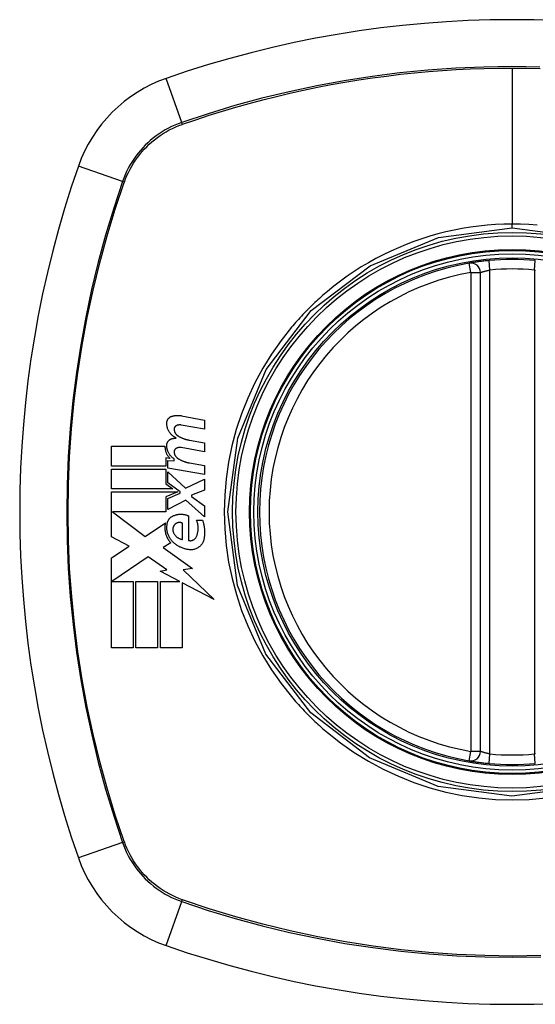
# Model space of a CAD drawing. Header units: inches. Extents: x 9 to 285, y 21 to 142.
# Tile 91 of 140: x 96.627 to 97.265, y 91.222 to 92.443. Entities that reach past the tile are written whole.
import ezdxf

# ---------------------------------------------------------------- set-up
doc = ezdxf.new("R2010")
doc.units = ezdxf.units.IN
doc.header["$MEASUREMENT"] = 0
doc.layers.add('Visible Edges(ANSI)', color=7, linetype='Continuous', lineweight=25)
doc.layers.add('Visible Tangent Edges(ANSI)', color=7, linetype='Continuous', lineweight=25)

msp = doc.modelspace()

# ---------------------------------------------------------------- linework, layer by layer
at = {"layer": 'Visible Edges(ANSI)'}
for p, q in [((97.1975, 91.5358), (97.1975, 92.1294)), ((96.827, 91.9519), (96.8556, 91.9463)), ((96.8556, 91.9353), (96.8268, 91.9404)), ((96.8556, 91.9463), (96.8556, 91.9353)), ((96.7403, 91.8893), (96.7403, 91.9141)), ((96.7403, 91.9141), (96.8066, 91.9141)), ((96.8368, 91.9216), (96.8556, 91.9183)), ((96.8556, 91.9183), (96.8556, 91.9073)), ((96.8556, 91.9073), (96.8268, 91.9124)), ((96.8128, 91.8991), (96.8077, 91.8996)), ((96.8077, 91.8996), (96.8077, 91.8893)), ((96.8101, 91.8871), (96.8101, 91.8966)), ((96.8101, 91.8966), (96.8181, 91.8959)), ((96.8181, 91.8959), (96.8181, 91.8983)), ((96.8368, 91.8934), (96.8556, 91.8901)), ((96.8556, 91.8901), (96.8556, 91.8791)), ((96.8077, 91.8893), (96.7403, 91.8893)), ((96.7403, 91.8611), (96.7403, 91.8858)), ((96.7403, 91.8858), (96.8077, 91.8858)), ((96.8077, 91.8858), (96.8077, 91.8674)), ((96.8556, 91.8791), (96.8101, 91.8871)), ((96.8101, 91.8687), (96.8101, 91.8823)), ((96.8101, 91.8823), (96.8322, 91.8621)), ((96.8077, 91.8674), (96.8163, 91.8611)), ((96.8254, 91.8576), (96.8101, 91.8687)), ((96.8322, 91.8621), (96.8556, 91.8733)), ((96.8556, 91.8733), (96.8556, 91.8598)), ((96.8163, 91.8611), (96.7403, 91.8611)), ((96.7403, 91.8018), (96.7403, 91.8576)), ((96.7403, 91.8576), (96.8224, 91.8576)), ((96.8224, 91.8576), (96.8077, 91.8513)), ((96.8101, 91.8493), (96.8254, 91.8558)), ((96.8254, 91.8558), (96.8254, 91.8576)), ((96.8556, 91.8598), (96.8393, 91.8536)), ((96.8393, 91.8536), (96.8393, 91.8516)), ((96.8077, 91.8513), (96.8077, 91.8326)), ((96.8101, 91.8358), (96.8101, 91.8493)), ((96.8323, 91.8473), (96.8101, 91.8358)), ((96.8556, 91.8268), (96.8323, 91.8473)), ((96.8393, 91.8516), (96.8556, 91.8403)), ((96.8077, 91.8326), (96.7414, 91.8326)), ((96.7414, 91.8326), (96.7822, 91.8021)), ((96.8556, 91.8403), (96.8556, 91.8268)), ((96.7822, 91.8021), (96.8071, 91.8193)), ((96.8283, 91.7986), (96.8283, 91.8186)), ((96.8358, 91.8278), (96.8358, 91.7973)), ((96.8458, 91.8223), (96.8533, 91.8223)), ((96.7621, 91.7903), (96.7403, 91.8018)), ((96.8138, 91.7944), (96.8042, 91.7886)), ((96.7403, 91.7756), (96.7621, 91.7903)), ((96.8042, 91.7886), (96.8409, 91.7624)), ((96.7403, 91.6641), (96.7403, 91.7756)), ((96.7856, 91.7771), (96.7408, 91.7463)), ((96.809, 91.7607), (96.7856, 91.7771)), ((96.8006, 91.7591), (96.809, 91.7607)), ((96.8251, 91.7463), (96.8006, 91.7591)), ((96.8409, 91.7624), (96.8291, 91.7607)), ((96.8291, 91.7607), (96.8676, 91.7242)), ((96.7408, 91.7463), (96.7671, 91.7463)), ((96.7671, 91.7463), (96.7671, 91.6641)), ((96.7706, 91.6641), (96.7706, 91.7463)), ((96.7706, 91.7463), (96.7973, 91.7463)), ((96.7973, 91.7463), (96.7973, 91.6641)), ((96.8011, 91.6641), (96.8011, 91.7463)), ((96.8011, 91.7463), (96.8251, 91.7463)), ((96.8676, 91.7242), (96.8278, 91.7449)), ((96.8278, 91.7449), (96.8278, 91.6641)), ((96.7671, 91.6641), (96.7403, 91.6641)), ((96.7973, 91.6641), (96.7706, 91.6641)), ((96.8278, 91.6641), (96.8011, 91.6641))]:
    msp.add_line(p, q, dxfattribs=at)
at = {"layer": 'Visible Edges(ANSI)', "flags": 128}
for points in [[(97.2082, 92.1443), (97.2066, 92.1441), (97.205, 92.144), (97.2034, 92.1438), (97.2018, 92.1436), (97.2003, 92.1434), (97.1988, 92.1433), (97.1974, 92.1431), (97.1959, 92.1429), (97.1946, 92.1427), (97.1933, 92.1425), (97.192, 92.1424), (97.1909, 92.1422), (97.1898, 92.142), (97.1887, 92.1419), (97.1878, 92.1417), (97.1869, 92.1416), (97.1862, 92.1415), (97.1855, 92.1413), (97.185, 92.1413), (97.1845, 92.1412), (97.1841, 92.1411), (97.1839, 92.1411), (97.1837, 92.141), (97.1837, 92.141)], [(96.8089, 91.9428), (96.8089, 91.9433), (96.8089, 91.9438), (96.809, 91.9442), (96.8091, 91.9447), (96.8092, 91.9451), (96.8093, 91.9456), (96.8095, 91.946), (96.8096, 91.9464), (96.8098, 91.9468), (96.8101, 91.9472), (96.8103, 91.9476), (96.8106, 91.948), (96.8108, 91.9483), (96.8111, 91.9487), (96.8114, 91.949), (96.8118, 91.9493), (96.8121, 91.9496), (96.8125, 91.9499), (96.8128, 91.9501), (96.8132, 91.9504), (96.8136, 91.9506), (96.814, 91.9508), (96.8144, 91.9509), (96.8148, 91.9511)], [(96.8148, 91.9511), (96.8153, 91.9512), (96.8158, 91.9514), (96.8163, 91.9515), (96.8168, 91.9517), (96.8173, 91.9518), (96.8178, 91.9519), (96.8183, 91.952), (96.8188, 91.9521), (96.8194, 91.9521), (96.8199, 91.9522), (96.8204, 91.9522), (96.8209, 91.9523), (96.8214, 91.9523), (96.8219, 91.9523), (96.8224, 91.9523), (96.8229, 91.9523), (96.8235, 91.9523), (96.824, 91.9523), (96.8245, 91.9522), (96.825, 91.9522), (96.8255, 91.9521), (96.826, 91.9521), (96.8265, 91.952), (96.827, 91.9519)], [(96.8203, 91.9243), (96.8195, 91.9248), (96.8187, 91.9252), (96.8179, 91.9257), (96.8171, 91.9263), (96.8164, 91.9269), (96.8157, 91.9275), (96.815, 91.9281), (96.8143, 91.9288), (96.8137, 91.9295), (96.8131, 91.9302), (96.8125, 91.931), (96.812, 91.9318), (96.8115, 91.9326), (96.8111, 91.9335), (96.8106, 91.9344), (96.8103, 91.9352), (96.8099, 91.9361), (96.8097, 91.9371), (96.8094, 91.938), (96.8092, 91.939), (96.809, 91.9399), (96.8089, 91.9409), (96.8089, 91.9419), (96.8089, 91.9428)], [(96.821, 91.9397), (96.8207, 91.9396), (96.8205, 91.9395), (96.8203, 91.9393), (96.8201, 91.9392), (96.8198, 91.939), (96.8196, 91.9389), (96.8195, 91.9387), (96.8193, 91.9385), (96.8191, 91.9383), (96.8189, 91.9381), (96.8188, 91.9379), (96.8186, 91.9377), (96.8185, 91.9374), (96.8184, 91.9372), (96.8183, 91.9369), (96.8182, 91.9367), (96.8181, 91.9364), (96.8181, 91.9362), (96.818, 91.9359), (96.818, 91.9357), (96.818, 91.9354), (96.818, 91.9351), (96.818, 91.9349), (96.818, 91.9346)], [(96.8268, 91.9404), (96.8266, 91.9404), (96.8263, 91.9405), (96.8261, 91.9405), (96.8258, 91.9405), (96.8256, 91.9405), (96.8253, 91.9406), (96.8251, 91.9406), (96.8249, 91.9406), (96.8246, 91.9405), (96.8244, 91.9405), (96.8241, 91.9405), (96.8239, 91.9405), (96.8236, 91.9405), (96.8234, 91.9404), (96.8231, 91.9404), (96.8229, 91.9403), (96.8226, 91.9403), (96.8224, 91.9402), (96.8221, 91.9401), (96.8219, 91.9401), (96.8217, 91.94), (96.8214, 91.9399), (96.8212, 91.9398), (96.821, 91.9397)], [(96.818, 91.9346), (96.818, 91.9342), (96.8181, 91.9338), (96.8182, 91.9334), (96.8183, 91.933), (96.8184, 91.9326), (96.8185, 91.9323), (96.8186, 91.9319), (96.8188, 91.9315), (96.819, 91.9312), (96.8191, 91.9308), (96.8193, 91.9305), (96.8195, 91.9301), (96.8197, 91.9298), (96.82, 91.9295), (96.8202, 91.9292), (96.8205, 91.9289), (96.8207, 91.9286), (96.821, 91.9283), (96.8213, 91.928), (96.8216, 91.9278), (96.8219, 91.9275), (96.8222, 91.9273), (96.8225, 91.9271), (96.8228, 91.9268)], [(96.8228, 91.9268), (96.8233, 91.9265), (96.8239, 91.9262), (96.8244, 91.9259), (96.825, 91.9256), (96.8255, 91.9253), (96.8261, 91.925), (96.8267, 91.9248), (96.8273, 91.9245), (96.8278, 91.9242), (96.8284, 91.924), (96.829, 91.9238), (96.8296, 91.9236), (96.8302, 91.9233), (96.8308, 91.9231), (96.8314, 91.9229), (96.832, 91.9228), (96.8326, 91.9226), (96.8332, 91.9224), (96.8338, 91.9223), (96.8344, 91.9221), (96.835, 91.922), (96.8356, 91.9219), (96.8362, 91.9218), (96.8368, 91.9216)], [(96.8066, 91.9141), (96.8066, 91.9134), (96.8066, 91.9127), (96.8067, 91.912), (96.8067, 91.9113), (96.8068, 91.9106), (96.8069, 91.9099), (96.8071, 91.9092), (96.8073, 91.9085), (96.8074, 91.9078), (96.8077, 91.9072), (96.8079, 91.9065), (96.8082, 91.9059), (96.8084, 91.9053), (96.8087, 91.9046), (96.8091, 91.904), (96.8094, 91.9034), (96.8098, 91.9028), (96.8102, 91.9023), (96.8106, 91.9017), (96.811, 91.9012), (96.8114, 91.9006), (96.8119, 91.9001), (96.8123, 91.8996), (96.8128, 91.8991)], [(96.8089, 91.9153), (96.8089, 91.9158), (96.8089, 91.9162), (96.809, 91.9167), (96.8091, 91.9171), (96.8092, 91.9176), (96.8093, 91.918), (96.8095, 91.9184), (96.8097, 91.9188), (96.8099, 91.9192), (96.8101, 91.9196), (96.8103, 91.92), (96.8106, 91.9204), (96.8109, 91.9207), (96.8112, 91.9211), (96.8115, 91.9214), (96.8118, 91.9217), (96.8121, 91.9219), (96.8125, 91.9222), (96.8129, 91.9224), (96.8132, 91.9227), (96.8136, 91.9229), (96.814, 91.923), (96.8144, 91.9232), (96.8148, 91.9233)], [(96.8181, 91.8983), (96.8174, 91.8988), (96.8167, 91.8993), (96.8161, 91.8998), (96.8155, 91.9003), (96.8149, 91.9009), (96.8143, 91.9015), (96.8137, 91.9021), (96.8132, 91.9027), (96.8127, 91.9034), (96.8122, 91.9041), (96.8117, 91.9048), (96.8113, 91.9055), (96.8109, 91.9063), (96.8106, 91.907), (96.8102, 91.9078), (96.81, 91.9086), (96.8097, 91.9094), (96.8095, 91.9103), (96.8093, 91.9111), (96.8091, 91.9119), (96.809, 91.9128), (96.8089, 91.9136), (96.8089, 91.9145), (96.8089, 91.9153)], [(96.8148, 91.9233), (96.8151, 91.9234), (96.8153, 91.9235), (96.8155, 91.9235), (96.8157, 91.9236), (96.816, 91.9237), (96.8162, 91.9237), (96.8164, 91.9238), (96.8166, 91.9238), (96.8169, 91.9239), (96.8171, 91.9239), (96.8173, 91.924), (96.8176, 91.924), (96.8178, 91.924), (96.818, 91.9241), (96.8182, 91.9241), (96.8185, 91.9242), (96.8187, 91.9242), (96.8189, 91.9242), (96.8192, 91.9242), (96.8194, 91.9243), (96.8196, 91.9243), (96.8199, 91.9243), (96.8201, 91.9243), (96.8203, 91.9243)], [(96.821, 91.9117), (96.8207, 91.9116), (96.8205, 91.9115), (96.8203, 91.9113), (96.8201, 91.9112), (96.8199, 91.911), (96.8197, 91.9109), (96.8195, 91.9107), (96.8193, 91.9105), (96.8191, 91.9103), (96.8189, 91.9101), (96.8188, 91.9099), (96.8187, 91.9097), (96.8185, 91.9094), (96.8184, 91.9092), (96.8183, 91.909), (96.8182, 91.9087), (96.8181, 91.9085), (96.8181, 91.9082), (96.818, 91.9079), (96.818, 91.9077), (96.818, 91.9074), (96.818, 91.9071), (96.818, 91.9069), (96.818, 91.9066)], [(96.818, 91.9066), (96.818, 91.9062), (96.8181, 91.9058), (96.8182, 91.9054), (96.8183, 91.905), (96.8184, 91.9046), (96.8185, 91.9043), (96.8186, 91.9039), (96.8188, 91.9035), (96.819, 91.9032), (96.8191, 91.9028), (96.8193, 91.9025), (96.8195, 91.9021), (96.8197, 91.9018), (96.82, 91.9015), (96.8202, 91.9012), (96.8205, 91.9009), (96.8207, 91.9006), (96.821, 91.9003), (96.8213, 91.9), (96.8216, 91.8998), (96.8219, 91.8995), (96.8222, 91.8993), (96.8225, 91.8991), (96.8228, 91.8988)], [(96.8268, 91.9124), (96.8266, 91.9124), (96.8263, 91.9125), (96.8261, 91.9125), (96.8258, 91.9125), (96.8256, 91.9126), (96.8253, 91.9126), (96.8251, 91.9126), (96.8248, 91.9126), (96.8246, 91.9126), (96.8244, 91.9125), (96.8241, 91.9125), (96.8239, 91.9125), (96.8236, 91.9125), (96.8234, 91.9124), (96.8231, 91.9124), (96.8229, 91.9123), (96.8226, 91.9123), (96.8224, 91.9122), (96.8221, 91.9121), (96.8219, 91.9121), (96.8217, 91.912), (96.8214, 91.9119), (96.8212, 91.9118), (96.821, 91.9117)], [(96.8228, 91.8988), (96.8233, 91.8985), (96.8239, 91.8982), (96.8244, 91.8979), (96.825, 91.8976), (96.8255, 91.8973), (96.8261, 91.897), (96.8267, 91.8967), (96.8272, 91.8964), (96.8278, 91.8961), (96.8284, 91.8959), (96.829, 91.8957), (96.8296, 91.8954), (96.8302, 91.8952), (96.8307, 91.895), (96.8313, 91.8948), (96.8319, 91.8946), (96.8325, 91.8944), (96.8331, 91.8942), (96.8338, 91.8941), (96.8344, 91.8939), (96.835, 91.8938), (96.8356, 91.8936), (96.8362, 91.8935), (96.8368, 91.8934)], [(96.8168, 91.8278), (96.8176, 91.8282), (96.8184, 91.8284), (96.8191, 91.8287), (96.8199, 91.8289), (96.8207, 91.8292), (96.8215, 91.8293), (96.8223, 91.8295), (96.8231, 91.8296), (96.8239, 91.8297), (96.8247, 91.8298), (96.8255, 91.8298), (96.8263, 91.8298), (96.8272, 91.8298), (96.828, 91.8298), (96.8288, 91.8297), (96.8296, 91.8296), (96.8304, 91.8295), (96.8312, 91.8293), (96.832, 91.8292), (96.8328, 91.8289), (96.8335, 91.8287), (96.8343, 91.8284), (96.8351, 91.8282), (96.8358, 91.8278)], [(96.8071, 91.8193), (96.8069, 91.8182), (96.8067, 91.8171), (96.8065, 91.816), (96.8064, 91.8149), (96.8064, 91.8138), (96.8064, 91.8126), (96.8064, 91.8115), (96.8065, 91.8104), (96.8067, 91.8092), (96.8069, 91.8081), (96.8071, 91.807), (96.8074, 91.8059), (96.8077, 91.8049), (96.808, 91.8038), (96.8084, 91.8027), (96.8089, 91.8017), (96.8094, 91.8007), (96.8099, 91.7997), (96.8105, 91.7988), (96.8111, 91.7978), (96.8117, 91.7969), (96.8124, 91.796), (96.8131, 91.7952), (96.8138, 91.7944)], [(96.816, 91.7958), (96.8154, 91.7965), (96.8147, 91.7973), (96.8141, 91.798), (96.8136, 91.7988), (96.813, 91.7996), (96.8125, 91.8004), (96.812, 91.8012), (96.8116, 91.8021), (96.8112, 91.803), (96.8108, 91.8039), (96.8104, 91.8048), (96.8101, 91.8057), (96.8099, 91.8067), (96.8096, 91.8076), (96.8094, 91.8086), (96.8093, 91.8095), (96.8091, 91.8105), (96.809, 91.8115), (96.809, 91.8125), (96.809, 91.8134), (96.809, 91.8144), (96.8091, 91.8154), (96.8092, 91.8164), (96.8093, 91.8173)], [(96.8093, 91.8173), (96.8094, 91.8179), (96.8095, 91.8185), (96.8096, 91.819), (96.8097, 91.8196), (96.8099, 91.8202), (96.8101, 91.8207), (96.8103, 91.8212), (96.8105, 91.8217), (96.8108, 91.8223), (96.8111, 91.8227), (96.8114, 91.8232), (96.8117, 91.8237), (96.812, 91.8241), (96.8124, 91.8246), (96.8128, 91.825), (96.8132, 91.8254), (96.8136, 91.8258), (96.814, 91.8261), (96.8144, 91.8265), (96.8149, 91.8268), (96.8154, 91.8271), (96.8158, 91.8274), (96.8163, 91.8276), (96.8168, 91.8278)], [(96.8183, 91.8166), (96.8181, 91.8163), (96.8179, 91.816), (96.8177, 91.8157), (96.8175, 91.8153), (96.8173, 91.815), (96.8171, 91.8146), (96.817, 91.8143), (96.8168, 91.8139), (96.8167, 91.8136), (96.8166, 91.8132), (96.8165, 91.8128), (96.8165, 91.8124), (96.8164, 91.8121), (96.8164, 91.8117), (96.8163, 91.8113), (96.8163, 91.8109), (96.8163, 91.8105), (96.8163, 91.8101), (96.8164, 91.8097), (96.8164, 91.8093), (96.8165, 91.809), (96.8166, 91.8086), (96.8167, 91.8082), (96.8168, 91.8078)], [(96.8283, 91.8186), (96.8279, 91.8188), (96.8275, 91.819), (96.8271, 91.8191), (96.8266, 91.8193), (96.8262, 91.8194), (96.8257, 91.8195), (96.8253, 91.8195), (96.8248, 91.8196), (96.8244, 91.8196), (96.8239, 91.8195), (96.8234, 91.8195), (96.823, 91.8194), (96.8226, 91.8193), (96.8221, 91.8192), (96.8217, 91.819), (96.8213, 91.8189), (96.8208, 91.8186), (96.8204, 91.8184), (96.82, 91.8182), (96.8197, 91.8179), (96.8193, 91.8176), (96.819, 91.8173), (96.8186, 91.8169), (96.8183, 91.8166)], [(96.8453, 91.8016), (96.8457, 91.8024), (96.846, 91.8032), (96.8463, 91.804), (96.8466, 91.8049), (96.8469, 91.8057), (96.8471, 91.8066), (96.8473, 91.8075), (96.8474, 91.8083), (96.8476, 91.8092), (96.8477, 91.8101), (96.8477, 91.811), (96.8478, 91.8119), (96.8478, 91.8128), (96.8478, 91.8137), (96.8477, 91.8146), (96.8476, 91.8155), (96.8475, 91.8164), (96.8474, 91.8172), (96.8472, 91.8181), (96.847, 91.819), (96.8467, 91.8198), (96.8465, 91.8207), (96.8462, 91.8215), (96.8458, 91.8223)], [(96.8533, 91.8223), (96.8536, 91.8214), (96.8539, 91.8205), (96.8541, 91.8196), (96.8543, 91.8187), (96.8545, 91.8178), (96.8547, 91.8168), (96.8549, 91.8159), (96.855, 91.815), (96.8552, 91.814), (96.8553, 91.8131), (96.8554, 91.8121), (96.8555, 91.8112), (96.8555, 91.8102), (96.8556, 91.8093), (96.8556, 91.8083), (96.8556, 91.8074), (96.8556, 91.8064), (96.8556, 91.8055), (96.8556, 91.8046), (96.8555, 91.8036), (96.8554, 91.8027), (96.8553, 91.8017), (96.8552, 91.8008), (96.8551, 91.7998)], [(96.8168, 91.8078), (96.8171, 91.8072), (96.8173, 91.8066), (96.8176, 91.806), (96.8179, 91.8054), (96.8183, 91.8049), (96.8187, 91.8043), (96.8191, 91.8038), (96.8195, 91.8033), (96.8199, 91.8028), (96.8204, 91.8024), (96.8209, 91.8019), (96.8214, 91.8015), (96.8219, 91.8011), (96.8224, 91.8008), (96.8229, 91.8004), (96.8235, 91.8001), (96.8241, 91.7998), (96.8247, 91.7996), (96.8253, 91.7993), (96.8259, 91.7991), (96.8265, 91.7989), (96.8271, 91.7988), (96.8277, 91.7987), (96.8283, 91.7986)], [(96.8378, 91.7858), (96.8368, 91.7859), (96.8358, 91.786), (96.8348, 91.7862), (96.8338, 91.7863), (96.8328, 91.7865), (96.8318, 91.7868), (96.8309, 91.787), (96.8299, 91.7873), (96.8289, 91.7876), (96.828, 91.788), (96.827, 91.7884), (96.8261, 91.7888), (96.8252, 91.7892), (96.8242, 91.7897), (96.8233, 91.7902), (96.8225, 91.7907), (96.8216, 91.7912), (96.8207, 91.7918), (96.8199, 91.7924), (96.8191, 91.7931), (96.8183, 91.7937), (96.8175, 91.7944), (96.8168, 91.7951), (96.816, 91.7958)], [(96.8358, 91.7973), (96.8363, 91.7972), (96.8367, 91.7971), (96.8372, 91.7971), (96.8377, 91.797), (96.8381, 91.797), (96.8386, 91.797), (96.8391, 91.7971), (96.8395, 91.7971), (96.84, 91.7972), (96.8404, 91.7974), (96.8409, 91.7975), (96.8413, 91.7977), (96.8417, 91.7979), (96.8422, 91.7981), (96.8426, 91.7984), (96.8429, 91.7986), (96.8433, 91.7989), (96.8437, 91.7993), (96.844, 91.7996), (96.8443, 91.8), (96.8446, 91.8003), (96.8449, 91.8007), (96.8451, 91.8012), (96.8453, 91.8016)], [(96.8551, 91.7998), (96.8549, 91.7988), (96.8546, 91.7978), (96.8543, 91.7968), (96.854, 91.7958), (96.8535, 91.7949), (96.853, 91.794), (96.8525, 91.7931), (96.8519, 91.7923), (96.8512, 91.7915), (96.8505, 91.7907), (96.8498, 91.79), (96.849, 91.7894), (96.8482, 91.7888), (96.8474, 91.7882), (96.8465, 91.7877), (96.8456, 91.7873), (96.8447, 91.7869), (96.8437, 91.7866), (96.8428, 91.7863), (96.8418, 91.7861), (96.8408, 91.7859), (96.8398, 91.7858), (96.8388, 91.7858), (96.8378, 91.7858)], [(97.1837, 91.5242), (97.1837, 91.5241), (97.1839, 91.5241), (97.1841, 91.5241), (97.1845, 91.524), (97.185, 91.5239), (97.1855, 91.5238), (97.1862, 91.5237), (97.1869, 91.5236), (97.1878, 91.5235), (97.1887, 91.5233), (97.1898, 91.5232), (97.1909, 91.523), (97.192, 91.5228), (97.1933, 91.5226), (97.1946, 91.5225), (97.1959, 91.5223), (97.1974, 91.5221), (97.1988, 91.5219), (97.2003, 91.5217), (97.2018, 91.5216), (97.2034, 91.5214), (97.205, 91.5212), (97.2066, 91.5211), (97.2082, 91.5209)]]:
    msp.add_lwpolyline(points, dxfattribs=at)
at = {"layer": 'Visible Edges(ANSI)'}
for radius in [0.3199, 0.315]:
    msp.add_circle((97.2368, 91.8326), radius, dxfattribs=at)
for centre, radius, start, end in [((97.2368, 91.1436), 1.2992, 70.7337, 109.2663), ((96.8666, 92.2028), 0.1772, 109.2663, 160.7337), ((97.9258, 91.8326), 1.2992, 160.7337, 199.2663), ((97.2368, 91.8326), 0.313, 99.784, 260.216), ((97.1857, 92.1294), 0.0118, 0, 99.784), ((97.2368, 91.8326), 0.313, 84.7499, 95.2501), ((97.1857, 91.5358), 0.0118, 260.216, 0), ((97.2368, 91.8326), 0.313, 264.7499, 275.2501), ((96.8666, 91.4624), 0.1772, 199.2663, 250.7337), ((97.2368, 92.5216), 1.2992, 250.7337, 289.2663)]:
    msp.add_arc(centre, radius, start, end, dxfattribs=at)
at = {"layer": 'Visible Tangent Edges(ANSI)'}
for p, q in [((97.2368, 92.3829), (97.2368, 92.1894)), ((96.8273, 92.3154), (96.8082, 92.3701)), ((96.828, 92.3131), (96.8285, 92.3133)), ((96.754, 92.2422), (96.6994, 92.2613)), ((96.7561, 92.2409), (96.7563, 92.2414)), ((97.2368, 92.1848), (97.2368, 92.1894)), ((97.1857, 92.1294), (97.1837, 92.141)), ((97.2093, 92.1325), (97.2082, 92.1443)), ((97.2644, 92.1325), (97.2655, 92.1443)), ((97.1857, 92.1294), (97.1975, 92.1294)), ((97.1857, 92.1294), (97.1857, 91.5358)), ((97.2093, 91.5327), (97.2093, 92.1325)), ((97.2644, 92.1325), (97.2644, 91.5327)), ((97.1837, 91.5242), (97.1857, 91.5358)), ((97.1975, 91.5358), (97.1857, 91.5358)), ((97.2082, 91.5209), (97.2093, 91.5327)), ((97.2655, 91.5209), (97.2644, 91.5327)), ((96.754, 91.423), (96.6994, 91.4039)), ((96.7563, 91.4238), (96.7561, 91.4243)), ((96.8082, 91.2951), (96.8273, 91.3498)), ((96.8285, 91.3519), (96.828, 91.352))]:
    msp.add_line(p, q, dxfattribs=at)
at = {"layer": 'Visible Tangent Edges(ANSI)', "flags": 128}
for points in [[(97.2712, 92.3841), (97.2365, 92.3846), (97.2018, 92.3841), (97.1671, 92.3826), (97.1324, 92.3802), (97.0978, 92.3768), (97.0632, 92.3724), (97.0288, 92.3671), (96.9946, 92.3608), (96.9606, 92.3536), (96.9268, 92.3454), (96.8933, 92.3364), (96.8601, 92.3263), (96.8273, 92.3154)], [(96.8285, 92.3133), (96.8449, 92.3189), (96.8613, 92.3243), (96.8778, 92.3295), (96.8944, 92.3344), (96.911, 92.3391), (96.9278, 92.3435), (96.9446, 92.3477), (96.9614, 92.3517), (96.9784, 92.3555), (96.9954, 92.359), (97.0124, 92.3623), (97.0296, 92.3654), (97.0467, 92.3682), (97.0639, 92.3707), (97.0811, 92.373), (97.0984, 92.3751), (97.1157, 92.377), (97.133, 92.3785), (97.1503, 92.3799), (97.1676, 92.381), (97.1849, 92.3818), (97.2022, 92.3824), (97.2195, 92.3828), (97.2368, 92.3829)], [(97.2368, 92.3829), (97.2541, 92.3828), (97.2714, 92.3824)], [(96.8273, 92.3154), (96.8231, 92.3139), (96.8189, 92.3122), (96.8149, 92.3103), (96.8109, 92.3083), (96.8069, 92.3062), (96.8031, 92.3039), (96.7994, 92.3014), (96.7957, 92.2989), (96.7922, 92.2962), (96.7887, 92.2933), (96.7854, 92.2903), (96.7822, 92.2872), (96.7791, 92.284), (96.7761, 92.2807), (96.7733, 92.2772), (96.7706, 92.2737), (96.768, 92.27), (96.7655, 92.2663), (96.7632, 92.2625), (96.7611, 92.2586), (96.7591, 92.2546), (96.7572, 92.2505), (96.7556, 92.2464), (96.754, 92.2422)], [(96.7563, 92.2414), (96.7578, 92.2455), (96.7595, 92.2495), (96.7614, 92.2535), (96.7633, 92.2574), (96.7655, 92.2612), (96.7677, 92.2649), (96.7701, 92.2686), (96.7727, 92.2721), (96.7753, 92.2756), (96.7781, 92.279), (96.781, 92.2822), (96.7841, 92.2854), (96.7872, 92.2884), (96.7905, 92.2913), (96.7938, 92.2941), (96.7973, 92.2968), (96.8008, 92.2993), (96.8045, 92.3017), (96.8082, 92.304), (96.812, 92.3061), (96.8159, 92.3081), (96.8199, 92.3099), (96.8239, 92.3116), (96.828, 92.3131)], [(96.754, 92.2422), (96.7431, 92.2092), (96.733, 92.1759), (96.7239, 92.1423), (96.7157, 92.1084), (96.7085, 92.0742), (96.7022, 92.0399), (96.6969, 92.0054), (96.6925, 91.9707), (96.6891, 91.936), (96.6867, 91.9013), (96.6853, 91.8665), (96.6849, 91.8318), (96.6854, 91.7971), (96.6868, 91.7624), (96.6893, 91.7277), (96.6927, 91.6931), (96.697, 91.6587), (96.7023, 91.6244), (96.7086, 91.5903), (96.7158, 91.5563), (96.724, 91.5226), (96.7331, 91.4891), (96.7431, 91.4559), (96.754, 91.423)], [(96.7561, 91.4243), (96.7451, 91.457), (96.7351, 91.4901), (96.7259, 91.5235), (96.7177, 91.5571), (96.7104, 91.5909), (96.7041, 91.625), (96.6988, 91.6591), (96.6944, 91.6935), (96.691, 91.728), (96.6885, 91.7626), (96.687, 91.7972), (96.6865, 91.8318), (96.687, 91.8664), (96.6884, 91.9011), (96.6908, 91.9357), (96.6942, 91.9704), (96.6986, 92.0049), (96.704, 92.0393), (96.7103, 92.0736), (96.7176, 92.1076), (96.7258, 92.1414), (96.735, 92.1749), (96.7451, 92.2081), (96.7561, 92.2409)], [(97.328, 91.4923), (97.2365, 91.4804), (97.1453, 91.4924), (97.0602, 91.5277), (96.9873, 91.5836), (96.9316, 91.6565), (96.8965, 91.7416), (96.8846, 91.833), (96.8967, 91.9242), (96.932, 92.0094), (96.9879, 92.0822), (97.0608, 92.1378), (97.1457, 92.1729), (97.2368, 92.1848)], [(97.2368, 92.1894), (97.2265, 92.1892), (97.2162, 92.1888), (97.2058, 92.188), (97.1955, 92.187), (97.1852, 92.1856), (97.175, 92.1839), (97.1648, 92.182), (97.1546, 92.1798), (97.1446, 92.1772), (97.1346, 92.1744), (97.1248, 92.1713), (97.115, 92.1679), (97.1053, 92.1642), (97.0958, 92.1602), (97.0863, 92.156), (97.077, 92.1514), (97.0678, 92.1467), (97.0587, 92.1416), (97.0498, 92.1363), (97.0411, 92.1307), (97.0325, 92.1249), (97.0242, 92.1189), (97.016, 92.1126), (97.008, 92.106)], [(97.2678, 92.188), (97.2575, 92.1888), (97.2471, 92.1892), (97.2368, 92.1894)], [(97.2368, 92.1848), (97.3282, 92.1728)], [(97.1975, 92.1294), (97.1975, 92.1294), (97.1976, 92.1294), (97.1977, 92.1295), (97.1979, 92.1295), (97.1981, 92.1296), (97.1984, 92.1297), (97.1987, 92.1298), (97.1991, 92.1299), (97.1995, 92.1301), (97.1999, 92.1302), (97.2004, 92.1303), (97.2009, 92.1305), (97.2015, 92.1307), (97.2021, 92.1308), (97.2027, 92.131), (97.2034, 92.1312), (97.2041, 92.1314), (97.2048, 92.1315), (97.2055, 92.1317), (97.2062, 92.1319), (97.207, 92.132), (97.2077, 92.1322), (97.2085, 92.1324), (97.2093, 92.1325)], [(97.2644, 92.1325), (97.2652, 92.1324), (97.2659, 92.1322)], [(97.008, 92.106), (97.006, 92.1044), (97.004, 92.1026), (97.002, 92.1009), (97, 92.0992), (96.998, 92.0974), (96.9961, 92.0956), (96.9942, 92.0939), (96.9923, 92.0921), (96.9903, 92.0903), (96.9885, 92.0884), (96.9866, 92.0866), (96.9847, 92.0847), (96.9829, 92.0829), (96.981, 92.081), (96.9792, 92.0791), (96.9774, 92.0772), (96.9756, 92.0753), (96.9738, 92.0733), (96.972, 92.0714), (96.9703, 92.0694), (96.9685, 92.0675), (96.9668, 92.0655), (96.9651, 92.0635), (96.9634, 92.0615)], [(96.9634, 92.0615), (96.9506, 92.0453), (96.9387, 92.0283), (96.9279, 92.0107), (96.918, 91.9925), (96.9092, 91.9737), (96.9016, 91.9544), (96.895, 91.9347), (96.8896, 91.9147), (96.8854, 91.8944), (96.8824, 91.8739), (96.8806, 91.8533), (96.88, 91.8326), (96.8806, 91.8118), (96.8825, 91.7911), (96.8855, 91.7706), (96.8897, 91.7503), (96.8951, 91.7303), (96.9016, 91.7106), (96.9093, 91.6913), (96.9181, 91.6726), (96.9279, 91.6543), (96.9388, 91.6368), (96.9506, 91.6199), (96.9634, 91.6037)], [(96.9634, 91.6037), (96.9651, 91.6017), (96.9668, 91.5997), (96.9685, 91.5977), (96.9703, 91.5958), (96.972, 91.5938), (96.9738, 91.5919), (96.9756, 91.5899), (96.9774, 91.588), (96.9792, 91.5861), (96.981, 91.5842), (96.9828, 91.5823), (96.9847, 91.5805), (96.9866, 91.5786), (96.9884, 91.5768), (96.9903, 91.5749), (96.9922, 91.5731), (96.9942, 91.5713), (96.9961, 91.5695), (96.998, 91.5678), (97, 91.566), (97.002, 91.5643), (97.004, 91.5625), (97.006, 91.5608), (97.008, 91.5591)], [(97.008, 91.5591), (97.0242, 91.5463), (97.0411, 91.5345), (97.0587, 91.5236), (97.077, 91.5137), (97.0958, 91.505), (97.1151, 91.4973), (97.1347, 91.4908), (97.1548, 91.4854), (97.175, 91.4812), (97.1955, 91.4782), (97.2162, 91.4764), (97.2369, 91.4758), (97.2577, 91.4764), (97.2784, 91.4782)], [(97.2093, 91.5327), (97.2085, 91.5328), (97.2077, 91.533), (97.207, 91.5331), (97.2062, 91.5333), (97.2055, 91.5335), (97.2048, 91.5336), (97.2041, 91.5338), (97.2034, 91.534), (97.2027, 91.5342), (97.2021, 91.5343), (97.2015, 91.5345), (97.2009, 91.5347), (97.2004, 91.5348), (97.1999, 91.535), (97.1995, 91.5351), (97.1991, 91.5353), (97.1987, 91.5354), (97.1984, 91.5355), (97.1981, 91.5356), (97.1979, 91.5356), (97.1977, 91.5357), (97.1976, 91.5358), (97.1975, 91.5358), (97.1975, 91.5358)], [(97.2659, 91.533), (97.2652, 91.5328), (97.2644, 91.5327)], [(96.754, 91.423), (96.7556, 91.4188), (96.7572, 91.4147), (96.7591, 91.4106), (96.7611, 91.4066), (96.7632, 91.4027), (96.7655, 91.3989), (96.768, 91.3951), (96.7706, 91.3915), (96.7733, 91.3879), (96.7761, 91.3845), (96.7791, 91.3812), (96.7822, 91.3779), (96.7854, 91.3748), (96.7887, 91.3719), (96.7922, 91.369), (96.7957, 91.3663), (96.7994, 91.3637), (96.8031, 91.3613), (96.807, 91.359), (96.8109, 91.3568), (96.8149, 91.3548), (96.8189, 91.353), (96.8231, 91.3513), (96.8273, 91.3498)], [(96.828, 91.352), (96.8239, 91.3536), (96.8199, 91.3553), (96.8159, 91.3571), (96.812, 91.3591), (96.8082, 91.3612), (96.8045, 91.3635), (96.8008, 91.3659), (96.7973, 91.3684), (96.7938, 91.3711), (96.7905, 91.3739), (96.7872, 91.3768), (96.7841, 91.3798), (96.781, 91.383), (96.7781, 91.3862), (96.7753, 91.3896), (96.7727, 91.393), (96.7701, 91.3966), (96.7677, 91.4002), (96.7655, 91.404), (96.7633, 91.4078), (96.7614, 91.4117), (96.7595, 91.4157), (96.7578, 91.4197), (96.7563, 91.4238)], [(96.8273, 91.3498), (96.8602, 91.3388), (96.8935, 91.3288), (96.9271, 91.3196), (96.961, 91.3115), (96.9952, 91.3042), (97.0295, 91.2979), (97.0641, 91.2926), (97.0987, 91.2883), (97.1334, 91.2849), (97.1682, 91.2825), (97.2029, 91.2811), (97.2376, 91.2806), (97.2723, 91.2811)], [(97.2722, 91.2828), (97.2376, 91.2822), (97.203, 91.2827), (97.1683, 91.2842), (97.1337, 91.2866), (97.0991, 91.29), (97.0645, 91.2944), (97.0301, 91.2997), (96.9959, 91.3061), (96.9618, 91.3134), (96.928, 91.3216), (96.8945, 91.3308), (96.8613, 91.3409), (96.8285, 91.3519)]]:
    msp.add_lwpolyline(points, dxfattribs=at)
at = {"layer": 'Visible Tangent Edges(ANSI)'}
for radius in [0.3464, 0.3422, 0.3254, 0.3242]:
    msp.add_circle((97.2368, 91.8326), radius, dxfattribs=at)
for start, end in [(84.7499, 95.2501), (99.784, 260.216), (264.7499, 275.2501)]:
    msp.add_arc((97.2368, 91.8326), 0.3012, start, end, dxfattribs=at)
for centre, major_axis, start_param, end_param in [((96.8289, 92.3108), (0.00321, -0.00931), 4.18856, 4.452267), ((96.7587, 92.2405), (0.00931, -0.00321), 1.830918, 2.094625), ((96.7587, 91.4246), (-0.00931, -0.00321), 1.046967, 1.310674), ((96.8289, 91.3544), (0.00321, 0.00931), 1.830918, 2.094625)]:
    msp.add_ellipse(centre, major_axis=major_axis, ratio=0.002592, start_param=start_param, end_param=end_param, dxfattribs=at)

doc.saveas('drawing.dxf')
